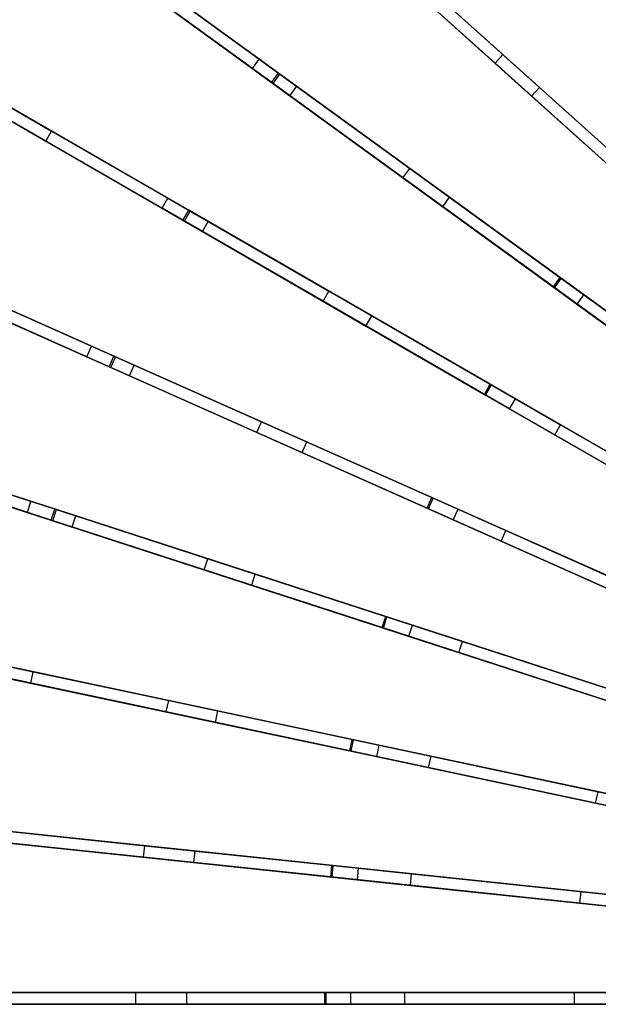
# Model space of a CAD drawing. Extents: x 1 to 71.1, y -35.1 to 35.1.
# Tile 22 of 85: x 16.4 to 23.9, y -0.1 to 12.6. Entities that reach past the tile are written whole.
import ezdxf

# ---------------------------------------------------------------- set-up
doc = ezdxf.new("R2010")
doc.units = 0
doc.header["$LTSCALE"] = 2.54
doc.layers.get('0').update_dxf_attribs({"color": 13, "linetype": 'CONTINUOUS'})

# ---------------------------------------------------------------- blocks, each defined once
blk = doc.blocks.new('LPUMPKIN_L_444_STL')
at = {"color": 0}
for p, q in [((19.771, 11.904, 47.026), (15.857, 14.748, 45.472)), ((19.771, 11.904, 47.026), (15.857, 14.748, 45.472)), ((19.79, 11.891, 46.877), (15.881, 14.731, 45.323)), ((19.79, 11.891, 46.877), (15.881, 14.731, 45.323)), ((19.683, 11.783, 47.026), (15.768, 14.627, 45.472)), ((19.683, 11.783, 47.026), (15.768, 14.627, 45.472)), ((15.793, 14.609, 45.323), (19.701, 11.769, 46.877)), ((15.793, 14.609, 45.323), (19.701, 11.769, 46.877)), ((20.878, 13.742, 15.745), (22.655, 12.142, 14.452)), ((20.878, 13.742, 15.745), (22.655, 12.142, 14.452)), ((22.555, 12.03, 14.452), (20.778, 13.631, 15.745)), ((22.555, 12.03, 14.452), (20.778, 13.631, 15.745)), ((17.539, 13.526, 17.434), (19.524, 12.084, 15.746)), ((17.539, 13.526, 17.434), (19.524, 12.084, 15.746)), ((24.331, 10.432, 48.167), (21.004, 13.427, 47.026)), ((24.331, 10.432, 48.167), (21.004, 13.427, 47.026)), ((24.431, 10.543, 48.167), (21.104, 13.539, 47.026)), ((24.431, 10.543, 48.167), (21.104, 13.539, 47.026)), ((24.444, 10.532, 48.017), (21.121, 13.524, 46.876)), ((24.444, 10.532, 48.017), (21.121, 13.524, 46.876)), ((19.436, 11.962, 15.746), (17.45, 13.405, 17.434)), ((19.436, 11.962, 15.746), (17.45, 13.405, 17.434)), ((21.021, 13.412, 46.876), (24.343, 10.42, 48.017)), ((21.021, 13.412, 46.876), (24.343, 10.42, 48.017)), ((21.321, 13.344, 15.22), (23.126, 11.719, 13.999)), ((21.321, 13.344, 15.22), (23.126, 11.719, 13.999)), ((21.221, 13.232, 15.22), (23.025, 11.607, 13.999)), ((21.221, 13.232, 15.22), (23.025, 11.607, 13.999)), ((18.126, 13.1, 16.709), (20.007, 11.733, 15.22)), ((18.126, 13.1, 16.709), (20.007, 11.733, 15.22)), ((18.037, 12.978, 16.709), (19.918, 11.612, 15.22)), ((18.037, 12.978, 16.709), (19.918, 11.612, 15.22)), ((18.617, 10.139, 47.027), (14.427, 12.558, 45.472)), ((18.617, 10.139, 47.027), (14.427, 12.558, 45.472)), ((18.637, 10.128, 46.877), (14.453, 12.543, 45.324)), ((18.637, 10.128, 46.877), (14.453, 12.543, 45.324)), ((18.542, 10.009, 47.027), (14.352, 12.428, 45.472)), ((18.542, 10.009, 47.027), (14.352, 12.428, 45.472)), ((14.378, 12.413, 45.324), (18.562, 9.998, 46.877)), ((14.378, 12.413, 45.324), (18.562, 9.998, 46.877)), ((14.798, 12.344, 18.606), (16.854, 11.157, 16.709)), ((14.798, 12.344, 18.606), (16.854, 11.157, 16.709)), ((14.723, 12.214, 18.606), (16.779, 11.027, 16.709)), ((14.723, 12.214, 18.606), (16.779, 11.027, 16.709)), ((19.436, 11.962, 15.746), (19.524, 12.084, 15.746)), ((19.436, 11.962, 15.746), (19.524, 12.084, 15.746)), ((19.524, 12.084, 15.746), (21.459, 10.678, 14.453)), ((19.524, 12.084, 15.746), (21.459, 10.678, 14.453)), ((22.555, 12.03, 14.452), (22.655, 12.142, 14.452)), ((22.555, 12.03, 14.452), (22.655, 12.142, 14.452)), ((22.655, 12.142, 14.452), (24.713, 10.29, 13.331)), ((22.655, 12.142, 14.452), (24.713, 10.29, 13.331)), ((21.37, 10.557, 14.453), (19.436, 11.962, 15.746)), ((21.37, 10.557, 14.453), (19.436, 11.962, 15.746)), ((24.612, 10.178, 13.331), (22.555, 12.03, 14.452)), ((24.612, 10.178, 13.331), (22.555, 12.03, 14.452)), ((19.683, 11.783, 47.026), (19.771, 11.904, 47.026)), ((19.683, 11.783, 47.026), (19.771, 11.904, 47.026)), ((23.305, 9.152, 48.167), (19.683, 11.783, 47.026)), ((23.305, 9.152, 48.167), (19.683, 11.783, 47.026)), ((19.701, 11.769, 46.877), (19.79, 11.891, 46.877)), ((19.701, 11.769, 46.877), (19.79, 11.891, 46.877)), ((23.393, 9.273, 48.167), (19.771, 11.904, 47.026)), ((23.393, 9.273, 48.167), (19.771, 11.904, 47.026)), ((23.407, 9.263, 48.017), (19.79, 11.891, 46.877)), ((23.407, 9.263, 48.017), (19.79, 11.891, 46.877)), ((19.701, 11.769, 46.877), (23.318, 9.142, 48.017)), ((19.701, 11.769, 46.877), (23.318, 9.142, 48.017)), ((19.918, 11.612, 15.22), (20.007, 11.733, 15.22)), ((19.918, 11.612, 15.22), (20.007, 11.733, 15.22)), ((20.007, 11.733, 15.22), (21.971, 10.306, 13.999)), ((20.007, 11.733, 15.22), (21.971, 10.306, 13.999)), ((23.025, 11.607, 13.999), (23.126, 11.719, 13.999)), ((23.025, 11.607, 13.999), (23.126, 11.719, 13.999)), ((23.126, 11.719, 13.999), (25.208, 9.843, 12.959)), ((23.126, 11.719, 13.999), (25.208, 9.843, 12.959)), ((19.918, 11.612, 15.22), (21.883, 10.184, 13.999)), ((19.918, 11.612, 15.22), (21.883, 10.184, 13.999)), ((23.025, 11.607, 13.999), (25.108, 9.732, 12.959)), ((23.025, 11.607, 13.999), (25.108, 9.732, 12.959)), ((16.225, 11.52, 17.435), (18.35, 10.293, 15.747)), ((16.225, 11.52, 17.435), (18.35, 10.293, 15.747)), ((18.275, 10.164, 15.747), (16.15, 11.39, 17.435)), ((18.275, 10.164, 15.747), (16.15, 11.39, 17.435)), ((16.779, 11.027, 16.709), (16.854, 11.157, 16.709)), ((16.779, 11.027, 16.709), (16.854, 11.157, 16.709)), ((16.854, 11.157, 16.709), (18.868, 9.994, 15.221)), ((16.854, 11.157, 16.709), (18.868, 9.994, 15.221)), ((16.779, 11.027, 16.709), (18.793, 9.864, 15.221)), ((16.779, 11.027, 16.709), (18.793, 9.864, 15.221)), ((21.37, 10.557, 14.453), (21.459, 10.678, 14.453)), ((21.37, 10.557, 14.453), (21.459, 10.678, 14.453)), ((21.459, 10.678, 14.453), (23.698, 9.051, 13.332)), ((21.459, 10.678, 14.453), (23.698, 9.051, 13.332)), ((23.61, 8.93, 13.332), (21.37, 10.557, 14.453)), ((23.61, 8.93, 13.332), (21.37, 10.557, 14.453)), ((18.275, 10.164, 15.747), (18.35, 10.293, 15.747)), ((18.275, 10.164, 15.747), (18.35, 10.293, 15.747)), ((18.35, 10.293, 15.747), (20.42, 9.098, 14.454)), ((18.35, 10.293, 15.747), (20.42, 9.098, 14.454)), ((21.883, 10.184, 13.999), (21.971, 10.306, 13.999)), ((21.883, 10.184, 13.999), (21.971, 10.306, 13.999)), ((21.971, 10.306, 13.999), (24.239, 8.658, 12.959)), ((21.971, 10.306, 13.999), (24.239, 8.658, 12.959)), ((17.655, 8.263, 47.027), (13.235, 10.231, 45.473)), ((17.655, 8.263, 47.027), (13.235, 10.231, 45.473)), ((17.675, 8.253, 46.878), (13.262, 10.218, 45.324)), ((17.675, 8.253, 46.878), (13.262, 10.218, 45.324)), ((20.345, 8.968, 14.454), (18.275, 10.164, 15.747)), ((20.345, 8.968, 14.454), (18.275, 10.164, 15.747)), ((18.542, 10.009, 47.027), (18.617, 10.139, 47.027)), ((18.542, 10.009, 47.027), (18.617, 10.139, 47.027)), ((22.494, 7.901, 48.167), (18.617, 10.139, 47.027)), ((22.494, 7.901, 48.167), (18.617, 10.139, 47.027)), ((21.883, 10.184, 13.999), (24.15, 8.537, 12.959)), ((21.883, 10.184, 13.999), (24.15, 8.537, 12.959)), ((17.594, 8.126, 47.027), (13.174, 10.094, 45.473)), ((17.594, 8.126, 47.027), (13.174, 10.094, 45.473)), ((13.201, 10.081, 45.324), (17.614, 8.116, 46.878)), ((13.201, 10.081, 45.324), (17.614, 8.116, 46.878)), ((22.419, 7.771, 48.167), (18.542, 10.009, 47.027)), ((22.419, 7.771, 48.167), (18.542, 10.009, 47.027)), ((18.562, 9.998, 46.877), (18.637, 10.128, 46.877)), ((18.562, 9.998, 46.877), (18.637, 10.128, 46.877)), ((22.508, 7.892, 48.018), (18.637, 10.128, 46.877)), ((22.508, 7.892, 48.018), (18.637, 10.128, 46.877)), ((18.562, 9.998, 46.877), (22.433, 7.762, 48.018)), ((18.562, 9.998, 46.877), (22.433, 7.762, 48.018)), ((18.793, 9.864, 15.221), (18.868, 9.994, 15.221)), ((18.793, 9.864, 15.221), (18.868, 9.994, 15.221)), ((18.868, 9.994, 15.221), (20.971, 8.78, 14)), ((18.868, 9.994, 15.221), (20.971, 8.78, 14)), ((18.793, 9.864, 15.221), (20.896, 8.65, 14)), ((18.793, 9.864, 15.221), (20.896, 8.65, 14)), ((15.127, 9.388, 17.437), (17.368, 8.39, 15.749)), ((15.127, 9.388, 17.437), (17.368, 8.39, 15.749)), ((17.307, 8.253, 15.749), (15.066, 9.251, 17.437)), ((17.307, 8.253, 15.749), (15.066, 9.251, 17.437)), ((23.305, 9.152, 48.167), (23.393, 9.273, 48.167)), ((23.305, 9.152, 48.167), (23.393, 9.273, 48.167)), ((23.318, 9.142, 48.017), (23.407, 9.263, 48.017)), ((23.318, 9.142, 48.017), (23.407, 9.263, 48.017)), ((27.031, 6.63, 49.021), (23.393, 9.273, 48.167)), ((27.031, 6.63, 49.021), (23.393, 9.273, 48.167)), ((27.04, 6.623, 48.871), (23.407, 9.263, 48.017)), ((27.04, 6.623, 48.871), (23.407, 9.263, 48.017)), ((26.943, 6.508, 49.021), (23.305, 9.152, 48.167)), ((26.943, 6.508, 49.021), (23.305, 9.152, 48.167)), ((23.318, 9.142, 48.017), (26.952, 6.502, 48.871)), ((23.318, 9.142, 48.017), (26.952, 6.502, 48.871)), ((15.793, 9.091, 16.709), (17.917, 8.146, 15.221)), ((15.793, 9.091, 16.709), (17.917, 8.146, 15.221)), ((20.345, 8.968, 14.454), (20.42, 9.098, 14.454)), ((20.345, 8.968, 14.454), (20.42, 9.098, 14.454)), ((20.42, 9.098, 14.454), (22.817, 7.714, 13.332)), ((20.42, 9.098, 14.454), (22.817, 7.714, 13.332)), ((23.61, 8.93, 13.332), (23.698, 9.051, 13.332)), ((23.61, 8.93, 13.332), (23.698, 9.051, 13.332)), ((23.698, 9.051, 13.332), (26.027, 7.359, 12.539)), ((23.698, 9.051, 13.332), (26.027, 7.359, 12.539)), ((15.732, 8.954, 16.709), (17.856, 8.009, 15.221)), ((15.732, 8.954, 16.709), (17.856, 8.009, 15.221)), ((22.742, 7.584, 13.332), (20.345, 8.968, 14.454)), ((22.742, 7.584, 13.332), (20.345, 8.968, 14.454)), ((25.938, 7.238, 12.539), (23.61, 8.93, 13.332)), ((25.938, 7.238, 12.539), (23.61, 8.93, 13.332)), ((20.896, 8.65, 14), (20.971, 8.78, 14)), ((20.896, 8.65, 14), (20.971, 8.78, 14)), ((20.971, 8.78, 14), (23.398, 7.379, 12.959)), ((20.971, 8.78, 14), (23.398, 7.379, 12.959)), ((20.896, 8.65, 14), (23.323, 7.249, 12.959)), ((20.896, 8.65, 14), (23.323, 7.249, 12.959)), ((17.307, 8.253, 15.749), (17.368, 8.39, 15.749)), ((17.307, 8.253, 15.749), (17.368, 8.39, 15.749)), ((17.368, 8.39, 15.749), (19.552, 7.418, 14.456)), ((17.368, 8.39, 15.749), (19.552, 7.418, 14.456)), ((19.491, 7.281, 14.456), (17.307, 8.253, 15.749)), ((19.491, 7.281, 14.456), (17.307, 8.253, 15.749)), ((17.594, 8.126, 47.027), (17.655, 8.263, 47.027)), ((17.594, 8.126, 47.027), (17.655, 8.263, 47.027)), ((17.614, 8.116, 46.878), (17.675, 8.253, 46.878)), ((17.614, 8.116, 46.878), (17.675, 8.253, 46.878)), ((21.743, 6.442, 48.168), (17.655, 8.263, 47.027)), ((21.743, 6.442, 48.168), (17.655, 8.263, 47.027)), ((21.759, 6.435, 48.018), (17.675, 8.253, 46.878)), ((21.759, 6.435, 48.018), (17.675, 8.253, 46.878)), ((21.682, 6.305, 48.168), (17.594, 8.126, 47.027)), ((21.682, 6.305, 48.168), (17.594, 8.126, 47.027)), ((17.614, 8.116, 46.878), (21.698, 6.298, 48.018)), ((17.614, 8.116, 46.878), (21.698, 6.298, 48.018)), ((17.856, 8.009, 15.221), (17.917, 8.146, 15.221)), ((17.856, 8.009, 15.221), (17.917, 8.146, 15.221)), ((17.917, 8.146, 15.221), (20.135, 7.158, 14)), ((17.917, 8.146, 15.221), (20.135, 7.158, 14)), ((17.856, 8.009, 15.221), (20.074, 7.021, 14)), ((17.856, 8.009, 15.221), (20.074, 7.021, 14)), ((22.419, 7.771, 48.167), (22.494, 7.901, 48.167)), ((22.419, 7.771, 48.167), (22.494, 7.901, 48.167)), ((22.433, 7.762, 48.018), (22.508, 7.892, 48.018)), ((22.433, 7.762, 48.018), (22.508, 7.892, 48.018)), ((26.388, 5.653, 49.021), (22.494, 7.901, 48.167)), ((26.388, 5.653, 49.021), (22.494, 7.901, 48.167)), ((26.398, 5.647, 48.871), (22.508, 7.892, 48.018)), ((26.398, 5.647, 48.871), (22.508, 7.892, 48.018)), ((16.894, 6.296, 47.028), (12.293, 7.791, 45.474)), ((16.894, 6.296, 47.028), (12.293, 7.791, 45.474)), ((16.916, 6.289, 46.878), (12.321, 7.782, 45.325)), ((16.916, 6.289, 46.878), (12.321, 7.782, 45.325)), ((26.313, 5.523, 49.021), (22.419, 7.771, 48.167)), ((26.313, 5.523, 49.021), (22.419, 7.771, 48.167)), ((22.433, 7.762, 48.018), (26.323, 5.517, 48.871)), ((22.433, 7.762, 48.018), (26.323, 5.517, 48.871)), ((16.848, 6.153, 47.028), (12.246, 7.648, 45.474)), ((16.848, 6.153, 47.028), (12.246, 7.648, 45.474)), ((12.275, 7.639, 45.325), (16.869, 6.146, 46.878)), ((12.275, 7.639, 45.325), (16.869, 6.146, 46.878)), ((22.742, 7.584, 13.332), (22.817, 7.714, 13.332)), ((22.742, 7.584, 13.332), (22.817, 7.714, 13.332)), ((22.817, 7.714, 13.332), (25.309, 6.275, 12.539)), ((22.817, 7.714, 13.332), (25.309, 6.275, 12.539)), ((25.234, 6.145, 12.539), (22.742, 7.584, 13.332)), ((25.234, 6.145, 12.539), (22.742, 7.584, 13.332)), ((19.491, 7.281, 14.456), (19.552, 7.418, 14.456)), ((19.491, 7.281, 14.456), (19.552, 7.418, 14.456)), ((19.552, 7.418, 14.456), (22.08, 6.292, 13.334)), ((19.552, 7.418, 14.456), (22.08, 6.292, 13.334)), ((23.323, 7.249, 12.959), (23.398, 7.379, 12.959)), ((23.323, 7.249, 12.959), (23.398, 7.379, 12.959)), ((23.398, 7.379, 12.959), (25.921, 5.922, 12.245)), ((23.398, 7.379, 12.959), (25.921, 5.922, 12.245)), ((22.019, 6.155, 13.334), (19.491, 7.281, 14.456)), ((22.019, 6.155, 13.334), (19.491, 7.281, 14.456)), ((23.323, 7.249, 12.959), (25.846, 5.792, 12.245)), ((23.323, 7.249, 12.959), (25.846, 5.792, 12.245)), ((14.257, 7.153, 17.439), (16.589, 6.395, 15.751)), ((14.257, 7.153, 17.439), (16.589, 6.395, 15.751)), ((20.074, 7.021, 14), (20.135, 7.158, 14)), ((20.074, 7.021, 14), (20.135, 7.158, 14)), ((20.135, 7.158, 14), (22.695, 6.019, 12.959)), ((20.135, 7.158, 14), (22.695, 6.019, 12.959)), ((16.543, 6.252, 15.751), (14.211, 7.01, 17.439)), ((16.543, 6.252, 15.751), (14.211, 7.01, 17.439)), ((20.074, 7.021, 14), (22.634, 5.882, 12.959)), ((20.074, 7.021, 14), (22.634, 5.882, 12.959)), ((14.954, 6.926, 16.709), (17.164, 6.208, 15.221)), ((14.954, 6.926, 16.709), (17.164, 6.208, 15.221)), ((14.907, 6.784, 16.709), (17.118, 6.065, 15.221)), ((14.907, 6.784, 16.709), (17.118, 6.065, 15.221)), ((16.543, 6.252, 15.751), (16.589, 6.395, 15.751)), ((16.543, 6.252, 15.751), (16.589, 6.395, 15.751)), ((16.589, 6.395, 15.751), (18.862, 5.656, 14.458)), ((16.589, 6.395, 15.751), (18.862, 5.656, 14.458)), ((21.682, 6.305, 48.168), (21.743, 6.442, 48.168)), ((21.682, 6.305, 48.168), (21.743, 6.442, 48.168)), ((21.698, 6.298, 48.018), (21.759, 6.435, 48.018)), ((21.698, 6.298, 48.018), (21.759, 6.435, 48.018)), ((25.851, 4.613, 49.022), (21.743, 6.442, 48.168)), ((25.851, 4.613, 49.022), (21.743, 6.442, 48.168)), ((25.861, 4.609, 48.871), (21.759, 6.435, 48.018)), ((25.861, 4.609, 48.871), (21.759, 6.435, 48.018)), ((18.816, 5.514, 14.458), (16.543, 6.252, 15.751)), ((18.816, 5.514, 14.458), (16.543, 6.252, 15.751)), ((16.848, 6.153, 47.028), (16.894, 6.296, 47.028)), ((16.848, 6.153, 47.028), (16.894, 6.296, 47.028)), ((16.869, 6.146, 46.878), (16.916, 6.289, 46.878)), ((16.869, 6.146, 46.878), (16.916, 6.289, 46.878)), ((21.15, 4.913, 48.168), (16.894, 6.296, 47.028)), ((21.15, 4.913, 48.168), (16.894, 6.296, 47.028)), ((21.166, 4.908, 48.018), (16.916, 6.289, 46.878)), ((21.166, 4.908, 48.018), (16.916, 6.289, 46.878)), ((17.118, 6.065, 15.221), (17.164, 6.208, 15.221)), ((17.118, 6.065, 15.221), (17.164, 6.208, 15.221)), ((17.164, 6.208, 15.221), (19.473, 5.458, 14)), ((17.164, 6.208, 15.221), (19.473, 5.458, 14)), ((25.79, 4.476, 49.022), (21.682, 6.305, 48.168)), ((25.79, 4.476, 49.022), (21.682, 6.305, 48.168)), ((21.698, 6.298, 48.018), (25.8, 4.472, 48.871)), ((21.698, 6.298, 48.018), (25.8, 4.472, 48.871)), ((22.019, 6.155, 13.334), (22.08, 6.292, 13.334)), ((22.019, 6.155, 13.334), (22.08, 6.292, 13.334)), ((22.08, 6.292, 13.334), (24.708, 5.122, 12.54)), ((22.08, 6.292, 13.334), (24.708, 5.122, 12.54)), ((21.104, 4.77, 48.168), (16.848, 6.153, 47.028)), ((21.104, 4.77, 48.168), (16.848, 6.153, 47.028)), ((16.869, 6.146, 46.878), (21.12, 4.765, 48.018)), ((16.869, 6.146, 46.878), (21.12, 4.765, 48.018)), ((24.647, 4.985, 12.54), (22.019, 6.155, 13.334)), ((24.647, 4.985, 12.54), (22.019, 6.155, 13.334)), ((17.118, 6.065, 15.221), (19.427, 5.315, 14)), ((17.118, 6.065, 15.221), (19.427, 5.315, 14)), ((22.634, 5.882, 12.959), (22.695, 6.019, 12.959)), ((22.634, 5.882, 12.959), (22.695, 6.019, 12.959)), ((22.695, 6.019, 12.959), (25.356, 4.834, 12.245)), ((22.695, 6.019, 12.959), (25.356, 4.834, 12.245)), ((22.634, 5.882, 12.959), (25.295, 4.696, 12.245)), ((22.634, 5.882, 12.959), (25.295, 4.696, 12.245)), ((18.816, 5.514, 14.458), (18.862, 5.656, 14.458)), ((18.816, 5.514, 14.458), (18.862, 5.656, 14.458)), ((18.862, 5.656, 14.458), (21.494, 4.801, 13.335)), ((18.862, 5.656, 14.458), (21.494, 4.801, 13.335)), ((21.447, 4.659, 13.335), (18.816, 5.514, 14.458)), ((21.447, 4.659, 13.335), (18.816, 5.514, 14.458)), ((19.427, 5.315, 14), (19.473, 5.458, 14)), ((19.427, 5.315, 14), (19.473, 5.458, 14)), ((19.473, 5.458, 14), (22.137, 4.592, 12.96)), ((19.473, 5.458, 14), (22.137, 4.592, 12.96)), ((19.427, 5.315, 14), (22.091, 4.45, 12.96)), ((19.427, 5.315, 14), (22.091, 4.45, 12.96)), ((21.104, 4.77, 48.168), (21.15, 4.913, 48.168)), ((21.104, 4.77, 48.168), (21.15, 4.913, 48.168)), ((21.12, 4.765, 48.018), (21.166, 4.908, 48.018)), ((21.12, 4.765, 48.018), (21.166, 4.908, 48.018)), ((25.426, 3.524, 49.022), (21.15, 4.913, 48.168)), ((25.426, 3.524, 49.022), (21.15, 4.913, 48.168)), ((25.437, 3.52, 48.872), (21.166, 4.908, 48.018)), ((25.437, 3.52, 48.872), (21.166, 4.908, 48.018)), ((25.379, 3.381, 49.022), (21.104, 4.77, 48.168)), ((25.379, 3.381, 49.022), (21.104, 4.77, 48.168)), ((21.12, 4.765, 48.018), (25.39, 3.378, 48.872)), ((21.12, 4.765, 48.018), (25.39, 3.378, 48.872)), ((21.447, 4.659, 13.335), (21.494, 4.801, 13.335)), ((21.447, 4.659, 13.335), (21.494, 4.801, 13.335)), ((21.494, 4.801, 13.335), (24.23, 3.912, 12.541)), ((21.494, 4.801, 13.335), (24.23, 3.912, 12.541)), ((14.345, 4.686, 16.709), (16.618, 4.202, 15.221)), ((14.345, 4.686, 16.709), (16.618, 4.202, 15.221)), ((24.183, 3.77, 12.541), (21.447, 4.659, 13.335)), ((24.183, 3.77, 12.541), (21.447, 4.659, 13.335)), ((22.091, 4.45, 12.96), (22.137, 4.592, 12.96)), ((22.091, 4.45, 12.96), (22.137, 4.592, 12.96)), ((22.137, 4.592, 12.96), (24.908, 3.692, 12.246)), ((22.137, 4.592, 12.96), (24.908, 3.692, 12.246)), ((14.314, 4.539, 16.709), (16.587, 4.056, 15.221)), ((14.314, 4.539, 16.709), (16.587, 4.056, 15.221)), ((22.091, 4.45, 12.96), (24.862, 3.549, 12.246)), ((22.091, 4.45, 12.96), (24.862, 3.549, 12.246)), ((16.023, 4.329, 15.754), (18.36, 3.832, 14.46)), ((16.023, 4.329, 15.754), (18.36, 3.832, 14.46)), ((18.329, 3.685, 14.46), (15.992, 4.182, 15.754)), ((18.329, 3.685, 14.46), (15.992, 4.182, 15.754)), ((20.72, 3.331, 48.169), (16.344, 4.261, 47.029)), ((20.72, 3.331, 48.169), (16.344, 4.261, 47.029)), ((20.737, 3.327, 48.019), (16.366, 4.256, 46.879)), ((20.737, 3.327, 48.019), (16.366, 4.256, 46.879)), ((16.587, 4.056, 15.221), (16.618, 4.202, 15.221)), ((16.587, 4.056, 15.221), (16.618, 4.202, 15.221)), ((16.618, 4.202, 15.221), (18.992, 3.698, 14.001)), ((16.618, 4.202, 15.221), (18.992, 3.698, 14.001)), ((20.689, 3.184, 48.169), (16.312, 4.114, 47.029)), ((20.689, 3.184, 48.169), (16.312, 4.114, 47.029)), ((16.335, 4.109, 46.879), (20.706, 3.18, 48.019)), ((16.335, 4.109, 46.879), (20.706, 3.18, 48.019)), ((16.587, 4.056, 15.221), (18.961, 3.551, 14.001)), ((16.587, 4.056, 15.221), (18.961, 3.551, 14.001)), ((18.329, 3.685, 14.46), (18.36, 3.832, 14.46)), ((18.329, 3.685, 14.46), (18.36, 3.832, 14.46)), ((18.36, 3.832, 14.46), (21.066, 3.257, 13.337)), ((18.36, 3.832, 14.46), (21.066, 3.257, 13.337)), ((21.035, 3.11, 13.337), (18.329, 3.685, 14.46)), ((21.035, 3.11, 13.337), (18.329, 3.685, 14.46)), ((18.961, 3.551, 14.001), (18.992, 3.698, 14.001)), ((18.961, 3.551, 14.001), (18.992, 3.698, 14.001)), ((18.992, 3.698, 14.001), (21.732, 3.115, 12.96)), ((18.992, 3.698, 14.001), (21.732, 3.115, 12.96)), ((18.961, 3.551, 14.001), (21.701, 2.969, 12.96)), ((18.961, 3.551, 14.001), (21.701, 2.969, 12.96)), ((20.689, 3.184, 48.169), (20.72, 3.331, 48.169)), ((20.689, 3.184, 48.169), (20.72, 3.331, 48.169)), ((20.706, 3.18, 48.019), (20.737, 3.327, 48.019)), ((20.706, 3.18, 48.019), (20.737, 3.327, 48.019)), ((25.117, 2.396, 49.022), (20.72, 3.331, 48.169)), ((25.117, 2.396, 49.022), (20.72, 3.331, 48.169)), ((25.128, 2.394, 48.872), (20.737, 3.327, 48.019)), ((25.128, 2.394, 48.872), (20.737, 3.327, 48.019)), ((25.086, 2.249, 49.022), (20.689, 3.184, 48.169)), ((25.086, 2.249, 49.022), (20.689, 3.184, 48.169)), ((20.706, 3.18, 48.019), (25.097, 2.247, 48.872)), ((20.706, 3.18, 48.019), (25.097, 2.247, 48.872)), ((21.035, 3.11, 13.337), (21.066, 3.257, 13.337)), ((21.035, 3.11, 13.337), (21.066, 3.257, 13.337)), ((21.066, 3.257, 13.337), (23.879, 2.659, 12.543)), ((21.066, 3.257, 13.337), (23.879, 2.659, 12.543)), ((23.848, 2.512, 12.543), (21.035, 3.11, 13.337)), ((23.848, 2.512, 12.543), (21.035, 3.11, 13.337)), ((21.701, 2.969, 12.96), (21.732, 3.115, 12.96)), ((21.701, 2.969, 12.96), (21.732, 3.115, 12.96)), ((21.732, 3.115, 12.96), (24.581, 2.51, 12.246)), ((21.732, 3.115, 12.96), (24.581, 2.51, 12.246)), ((21.701, 2.969, 12.96), (24.55, 2.363, 12.246)), ((21.701, 2.969, 12.96), (24.55, 2.363, 12.246)), ((23.848, 2.512, 12.543), (23.879, 2.659, 12.543)), ((23.848, 2.512, 12.543), (23.879, 2.659, 12.543)), ((23.879, 2.659, 12.543), (26.807, 2.037, 12.072)), ((23.879, 2.659, 12.543), (26.807, 2.037, 12.072)), ((26.775, 1.89, 12.072), (23.848, 2.512, 12.543)), ((26.775, 1.89, 12.072), (23.848, 2.512, 12.543)), ((15.676, 2.215, 15.756), (18.051, 1.965, 14.463)), ((15.676, 2.215, 15.756), (18.051, 1.965, 14.463)), ((20.458, 1.712, 48.169), (16.009, 2.179, 47.03)), ((20.458, 1.712, 48.169), (16.009, 2.179, 47.03)), ((20.475, 1.71, 48.019), (16.032, 2.177, 46.88)), ((20.475, 1.71, 48.019), (16.032, 2.177, 46.88)), ((18.036, 1.816, 14.463), (15.66, 2.065, 15.756)), ((18.036, 1.816, 14.463), (15.66, 2.065, 15.756)), ((20.443, 1.563, 48.169), (15.994, 2.03, 47.03)), ((20.443, 1.563, 48.169), (15.994, 2.03, 47.03)), ((16.016, 2.028, 46.88), (20.46, 1.561, 48.019)), ((16.016, 2.028, 46.88), (20.46, 1.561, 48.019)), ((16.285, 2.151, 15.221), (18.698, 1.897, 14.001)), ((16.285, 2.151, 15.221), (18.698, 1.897, 14.001)), ((16.269, 2.001, 15.221), (18.682, 1.748, 14.001)), ((16.269, 2.001, 15.221), (18.682, 1.748, 14.001)), ((18.036, 1.816, 14.463), (18.051, 1.965, 14.463)), ((18.036, 1.816, 14.463), (18.051, 1.965, 14.463)), ((18.051, 1.965, 14.463), (20.801, 1.676, 13.339)), ((18.051, 1.965, 14.463), (20.801, 1.676, 13.339)), ((20.786, 1.527, 13.339), (18.036, 1.816, 14.463)), ((20.786, 1.527, 13.339), (18.036, 1.816, 14.463)), ((18.682, 1.748, 14.001), (18.698, 1.897, 14.001)), ((18.682, 1.748, 14.001), (18.698, 1.897, 14.001)), ((18.698, 1.897, 14.001), (21.483, 1.604, 12.961)), ((18.698, 1.897, 14.001), (21.483, 1.604, 12.961)), ((18.682, 1.748, 14.001), (21.468, 1.455, 12.961)), ((18.682, 1.748, 14.001), (21.468, 1.455, 12.961)), ((20.443, 1.563, 48.169), (20.458, 1.712, 48.169)), ((20.443, 1.563, 48.169), (20.458, 1.712, 48.169)), ((24.928, 1.242, 49.022), (20.458, 1.712, 48.169)), ((24.928, 1.242, 49.022), (20.458, 1.712, 48.169)), ((20.46, 1.561, 48.019), (20.475, 1.71, 48.019)), ((20.46, 1.561, 48.019), (20.475, 1.71, 48.019)), ((24.939, 1.241, 48.872), (20.475, 1.71, 48.019)), ((24.939, 1.241, 48.872), (20.475, 1.71, 48.019)), ((20.786, 1.527, 13.339), (20.801, 1.676, 13.339)), ((20.786, 1.527, 13.339), (20.801, 1.676, 13.339)), ((20.801, 1.676, 13.339), (23.661, 1.375, 12.544)), ((20.801, 1.676, 13.339), (23.661, 1.375, 12.544)), ((24.912, 1.093, 49.022), (20.443, 1.563, 48.169)), ((24.912, 1.093, 49.022), (20.443, 1.563, 48.169)), ((20.46, 1.561, 48.019), (24.924, 1.092, 48.872)), ((20.46, 1.561, 48.019), (24.924, 1.092, 48.872)), ((23.645, 1.226, 12.544), (20.786, 1.527, 13.339)), ((23.645, 1.226, 12.544), (20.786, 1.527, 13.339)), ((21.468, 1.455, 12.961), (21.483, 1.604, 12.961)), ((21.468, 1.455, 12.961), (21.483, 1.604, 12.961)), ((21.483, 1.604, 12.961), (24.379, 1.3, 12.246)), ((21.483, 1.604, 12.961), (24.379, 1.3, 12.246)), ((21.468, 1.455, 12.961), (24.364, 1.151, 12.246)), ((21.468, 1.455, 12.961), (24.364, 1.151, 12.246)), ((23.645, 1.226, 12.544), (23.661, 1.375, 12.544)), ((23.645, 1.226, 12.544), (23.661, 1.375, 12.544)), ((23.661, 1.375, 12.544), (26.636, 1.063, 12.073)), ((23.661, 1.375, 12.544), (26.636, 1.063, 12.073)), ((26.621, 0.913, 12.073), (23.645, 1.226, 12.544)), ((26.621, 0.913, 12.073), (23.645, 1.226, 12.544)), ((15.551, 0.075, 15.76), (17.939, 0.075, 14.465)), ((15.551, 0.075, 15.76), (17.939, 0.075, 14.465)), ((20.367, 0.075, 48.17), (15.895, 0.075, 47.031)), ((20.367, 0.075, 48.17), (15.895, 0.075, 47.031)), ((20.384, 0.075, 48.02), (15.917, 0.075, 46.881)), ((20.384, 0.075, 48.02), (15.917, 0.075, 46.881)), ((16.168, 0.075, 15.222), (18.594, 0.075, 14.001)), ((16.168, 0.075, 15.222), (18.594, 0.075, 14.001)), ((17.939, 0.075, 14.465), (20.703, 0.075, 13.342)), ((17.939, -0.075, 14.465), (17.939, 0.075, 14.465)), ((17.939, 0.075, 14.465), (20.703, 0.075, 13.342)), ((17.939, -0.075, 14.465), (17.939, 0.075, 14.465)), ((18.594, -0.075, 14.001), (18.594, 0.075, 14.001)), ((18.594, 0.075, 14.001), (21.394, 0.075, 12.961)), ((18.594, -0.075, 14.001), (18.594, 0.075, 14.001)), ((18.594, 0.075, 14.001), (21.394, 0.075, 12.961)), ((20.367, -0.075, 48.17), (20.367, 0.075, 48.17)), ((24.861, 0.075, 49.023), (20.367, 0.075, 48.17)), ((20.367, -0.075, 48.17), (20.367, 0.075, 48.17)), ((24.861, 0.075, 49.023), (20.367, 0.075, 48.17)), ((24.872, 0.075, 48.872), (20.384, 0.075, 48.02)), ((20.384, -0.075, 48.02), (20.384, 0.075, 48.02)), ((24.872, 0.075, 48.872), (20.384, 0.075, 48.02)), ((20.384, -0.075, 48.02), (20.384, 0.075, 48.02)), ((20.703, 0.075, 13.342), (23.577, 0.075, 12.546)), ((20.703, -0.075, 13.342), (20.703, 0.075, 13.342)), ((20.703, 0.075, 13.342), (23.577, 0.075, 12.546)), ((20.703, -0.075, 13.342), (20.703, 0.075, 13.342)), ((21.394, -0.075, 12.961), (21.394, 0.075, 12.961)), ((21.394, 0.075, 12.961), (24.305, 0.075, 12.247)), ((21.394, -0.075, 12.961), (21.394, 0.075, 12.961)), ((21.394, 0.075, 12.961), (24.305, 0.075, 12.247)), ((23.577, 0.075, 12.546), (26.568, 0.075, 12.073)), ((23.577, -0.075, 12.546), (23.577, 0.075, 12.546)), ((23.577, 0.075, 12.546), (26.568, 0.075, 12.073)), ((23.577, -0.075, 12.546), (23.577, 0.075, 12.546)), ((17.939, -0.075, 14.465), (15.551, -0.075, 15.76)), ((17.939, -0.075, 14.465), (15.551, -0.075, 15.76)), ((20.367, -0.075, 48.17), (15.895, -0.075, 47.031)), ((20.367, -0.075, 48.17), (15.895, -0.075, 47.031)), ((15.917, -0.075, 46.881), (20.384, -0.075, 48.02)), ((15.917, -0.075, 46.881), (20.384, -0.075, 48.02)), ((16.168, -0.075, 15.222), (18.594, -0.075, 14.001)), ((16.168, -0.075, 15.222), (18.594, -0.075, 14.001)), ((20.703, -0.075, 13.342), (17.939, -0.075, 14.465)), ((20.703, -0.075, 13.342), (17.939, -0.075, 14.465)), ((18.594, -0.075, 14.001), (21.394, -0.075, 12.961)), ((18.594, -0.075, 14.001), (21.394, -0.075, 12.961)), ((24.861, -0.075, 49.023), (20.367, -0.075, 48.17)), ((24.861, -0.075, 49.023), (20.367, -0.075, 48.17)), ((20.384, -0.075, 48.02), (24.872, -0.075, 48.872)), ((20.384, -0.075, 48.02), (24.872, -0.075, 48.872)), ((23.577, -0.075, 12.546), (20.703, -0.075, 13.342)), ((23.577, -0.075, 12.546), (20.703, -0.075, 13.342)), ((21.394, -0.075, 12.961), (24.305, -0.075, 12.247)), ((21.394, -0.075, 12.961), (24.305, -0.075, 12.247)), ((26.568, -0.075, 12.073), (23.577, -0.075, 12.546)), ((26.568, -0.075, 12.073), (23.577, -0.075, 12.546))]:
    blk.add_line(p, q, dxfattribs=at)

msp = doc.modelspace()

# ---------------------------------------------------------------- block references
at = {"color": 253}
msp.add_blockref('LPUMPKIN_L_444_STL', (0, 0), dxfattribs=at)

doc.saveas('drawing.dxf')
